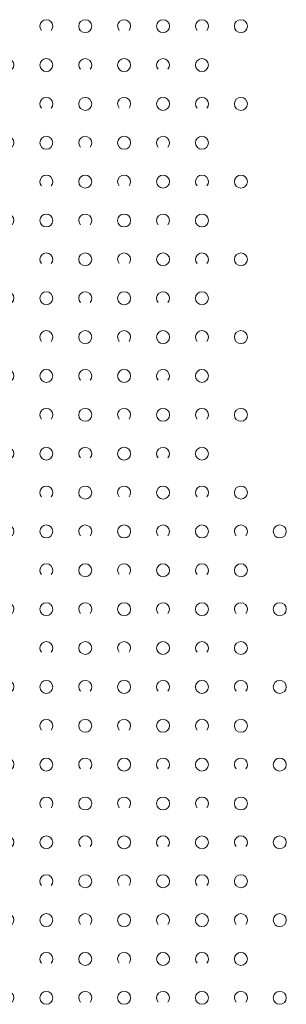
# Model space of a CAD drawing. Header units: metres. Extents: x 5550599 to 5555211, y 5707845 to 5713518.
# Tile 8 of 31: x 5555143 to 5555164, y 5708078 to 5708154. Entities that reach past the tile are written whole.
import ezdxf

# ---------------------------------------------------------------- set-up
doc = ezdxf.new("R2010")
doc.units = ezdxf.units.M
doc.header["$MEASUREMENT"] = 0
doc.layers.add('OTZK - Zadrzewienie lub zakrzewienie', color=7, linetype='Continuous', lineweight=15)

# ---------------------------------------------------------------- blocks, each defined once
blk = doc.blocks.new('OTZK_331')
at = {"layer": 'OTZK - Zadrzewienie lub zakrzewienie', "color": 7, "linetype": 'Continuous', "lineweight": 18}
blk.add_circle((3, 0), 1, dxfattribs=at)
blk.add_arc((-3, 0), 1, 318.5904, 221.4096, dxfattribs=at)
blk = doc.blocks.new('OTZK_332')
at = {"layer": 'OTZK - Zadrzewienie lub zakrzewienie', "color": 7, "linetype": 'Continuous', "lineweight": 18}
blk.add_circle((3, 0), 1, dxfattribs=at)
blk.add_arc((-3, 0), 1, 318.5904, 221.4096, dxfattribs=at)
blk = doc.blocks.new('OTZK_333')
at = {"layer": 'OTZK - Zadrzewienie lub zakrzewienie', "color": 7, "linetype": 'Continuous', "lineweight": 18}
blk.add_circle((3, 0), 1, dxfattribs=at)
blk.add_arc((-3, 0), 1, 318.5904, 221.4096, dxfattribs=at)
blk = doc.blocks.new('OTZK_334')
at = {"layer": 'OTZK - Zadrzewienie lub zakrzewienie', "color": 7, "linetype": 'Continuous', "lineweight": 18}
blk.add_circle((3, 0), 1, dxfattribs=at)
blk.add_arc((-3, 0), 1, 318.5904, 221.4096, dxfattribs=at)
blk = doc.blocks.new('OTZK_341')
at = {"layer": 'OTZK - Zadrzewienie lub zakrzewienie', "color": 7, "linetype": 'Continuous', "lineweight": 18}
blk.add_circle((3, 0), 1, dxfattribs=at)
blk.add_arc((-3, 0), 1, 318.5904, 221.4096, dxfattribs=at)
blk = doc.blocks.new('OTZK_342')
at = {"layer": 'OTZK - Zadrzewienie lub zakrzewienie', "color": 7, "linetype": 'Continuous', "lineweight": 18}
blk.add_circle((3, 0), 1, dxfattribs=at)
blk.add_arc((-3, 0), 1, 318.5904, 221.4096, dxfattribs=at)
blk = doc.blocks.new('OTZK_343')
at = {"layer": 'OTZK - Zadrzewienie lub zakrzewienie', "color": 7, "linetype": 'Continuous', "lineweight": 18}
blk.add_circle((3, 0), 1, dxfattribs=at)
blk.add_arc((-3, 0), 1, 318.5904, 221.4096, dxfattribs=at)
blk = doc.blocks.new('OTZK_349')
at = {"layer": 'OTZK - Zadrzewienie lub zakrzewienie', "color": 7, "linetype": 'Continuous', "lineweight": 18}
blk.add_circle((3, 0), 1, dxfattribs=at)
blk.add_arc((-3, 0), 1, 318.5904, 221.4096, dxfattribs=at)
blk = doc.blocks.new('OTZK_350')
at = {"layer": 'OTZK - Zadrzewienie lub zakrzewienie', "color": 7, "linetype": 'Continuous', "lineweight": 18}
blk.add_circle((3, 0), 1, dxfattribs=at)
blk.add_arc((-3, 0), 1, 318.5904, 221.4096, dxfattribs=at)
blk = doc.blocks.new('OTZK_351')
at = {"layer": 'OTZK - Zadrzewienie lub zakrzewienie', "color": 7, "linetype": 'Continuous', "lineweight": 18}
blk.add_circle((3, 0), 1, dxfattribs=at)
blk.add_arc((-3, 0), 1, 318.5904, 221.4096, dxfattribs=at)
blk = doc.blocks.new('OTZK_352')
at = {"layer": 'OTZK - Zadrzewienie lub zakrzewienie', "color": 7, "linetype": 'Continuous', "lineweight": 18}
blk.add_circle((3, 0), 1, dxfattribs=at)
blk.add_arc((-3, 0), 1, 318.5904, 221.4096, dxfattribs=at)
blk = doc.blocks.new('OTZK_359')
at = {"layer": 'OTZK - Zadrzewienie lub zakrzewienie', "color": 7, "linetype": 'Continuous', "lineweight": 18}
blk.add_circle((3, 0), 1, dxfattribs=at)
blk.add_arc((-3, 0), 1, 318.5904, 221.4096, dxfattribs=at)
blk = doc.blocks.new('OTZK_360')
at = {"layer": 'OTZK - Zadrzewienie lub zakrzewienie', "color": 7, "linetype": 'Continuous', "lineweight": 18}
blk.add_circle((3, 0), 1, dxfattribs=at)
blk.add_arc((-3, 0), 1, 318.5904, 221.4096, dxfattribs=at)
blk = doc.blocks.new('OTZK_361')
at = {"layer": 'OTZK - Zadrzewienie lub zakrzewienie', "color": 7, "linetype": 'Continuous', "lineweight": 18}
blk.add_circle((3, 0), 1, dxfattribs=at)
blk.add_arc((-3, 0), 1, 318.5904, 221.4096, dxfattribs=at)
blk = doc.blocks.new('OTZK_368')
at = {"layer": 'OTZK - Zadrzewienie lub zakrzewienie', "color": 7, "linetype": 'Continuous', "lineweight": 18}
blk.add_circle((3, 0), 1, dxfattribs=at)
blk.add_arc((-3, 0), 1, 318.5904, 221.4096, dxfattribs=at)
blk = doc.blocks.new('OTZK_369')
at = {"layer": 'OTZK - Zadrzewienie lub zakrzewienie', "color": 7, "linetype": 'Continuous', "lineweight": 18}
blk.add_circle((3, 0), 1, dxfattribs=at)
blk.add_arc((-3, 0), 1, 318.5904, 221.4096, dxfattribs=at)
blk = doc.blocks.new('OTZK_370')
at = {"layer": 'OTZK - Zadrzewienie lub zakrzewienie', "color": 7, "linetype": 'Continuous', "lineweight": 18}
blk.add_circle((3, 0), 1, dxfattribs=at)
blk.add_arc((-3, 0), 1, 318.5904, 221.4096, dxfattribs=at)
blk = doc.blocks.new('OTZK_371')
at = {"layer": 'OTZK - Zadrzewienie lub zakrzewienie', "color": 7, "linetype": 'Continuous', "lineweight": 18}
blk.add_circle((3, 0), 1, dxfattribs=at)
blk.add_arc((-3, 0), 1, 318.5904, 221.4096, dxfattribs=at)
blk = doc.blocks.new('OTZK_378')
at = {"layer": 'OTZK - Zadrzewienie lub zakrzewienie', "color": 7, "linetype": 'Continuous', "lineweight": 18}
blk.add_circle((3, 0), 1, dxfattribs=at)
blk.add_arc((-3, 0), 1, 318.5904, 221.4096, dxfattribs=at)
blk = doc.blocks.new('OTZK_379')
at = {"layer": 'OTZK - Zadrzewienie lub zakrzewienie', "color": 7, "linetype": 'Continuous', "lineweight": 18}
blk.add_circle((3, 0), 1, dxfattribs=at)
blk.add_arc((-3, 0), 1, 318.5904, 221.4096, dxfattribs=at)
blk = doc.blocks.new('OTZK_380')
at = {"layer": 'OTZK - Zadrzewienie lub zakrzewienie', "color": 7, "linetype": 'Continuous', "lineweight": 18}
blk.add_circle((3, 0), 1, dxfattribs=at)
blk.add_arc((-3, 0), 1, 318.5904, 221.4096, dxfattribs=at)
blk = doc.blocks.new('OTZK_387')
at = {"layer": 'OTZK - Zadrzewienie lub zakrzewienie', "color": 7, "linetype": 'Continuous', "lineweight": 18}
blk.add_circle((3, 0), 1, dxfattribs=at)
blk.add_arc((-3, 0), 1, 318.5904, 221.4096, dxfattribs=at)
blk = doc.blocks.new('OTZK_388')
at = {"layer": 'OTZK - Zadrzewienie lub zakrzewienie', "color": 7, "linetype": 'Continuous', "lineweight": 18}
blk.add_circle((3, 0), 1, dxfattribs=at)
blk.add_arc((-3, 0), 1, 318.5904, 221.4096, dxfattribs=at)
blk = doc.blocks.new('OTZK_389')
at = {"layer": 'OTZK - Zadrzewienie lub zakrzewienie', "color": 7, "linetype": 'Continuous', "lineweight": 18}
blk.add_circle((3, 0), 1, dxfattribs=at)
blk.add_arc((-3, 0), 1, 318.5904, 221.4096, dxfattribs=at)
blk = doc.blocks.new('OTZK_390')
at = {"layer": 'OTZK - Zadrzewienie lub zakrzewienie', "color": 7, "linetype": 'Continuous', "lineweight": 18}
blk.add_circle((3, 0), 1, dxfattribs=at)
blk.add_arc((-3, 0), 1, 318.5904, 221.4096, dxfattribs=at)
blk = doc.blocks.new('OTZK_398')
at = {"layer": 'OTZK - Zadrzewienie lub zakrzewienie', "color": 7, "linetype": 'Continuous', "lineweight": 18}
blk.add_circle((3, 0), 1, dxfattribs=at)
blk.add_arc((-3, 0), 1, 318.5904, 221.4096, dxfattribs=at)
blk = doc.blocks.new('OTZK_399')
at = {"layer": 'OTZK - Zadrzewienie lub zakrzewienie', "color": 7, "linetype": 'Continuous', "lineweight": 18}
blk.add_circle((3, 0), 1, dxfattribs=at)
blk.add_arc((-3, 0), 1, 318.5904, 221.4096, dxfattribs=at)
blk = doc.blocks.new('OTZK_400')
at = {"layer": 'OTZK - Zadrzewienie lub zakrzewienie', "color": 7, "linetype": 'Continuous', "lineweight": 18}
blk.add_circle((3, 0), 1, dxfattribs=at)
blk.add_arc((-3, 0), 1, 318.5904, 221.4096, dxfattribs=at)
blk = doc.blocks.new('OTZK_407')
at = {"layer": 'OTZK - Zadrzewienie lub zakrzewienie', "color": 7, "linetype": 'Continuous', "lineweight": 18}
blk.add_circle((3, 0), 1, dxfattribs=at)
blk.add_arc((-3, 0), 1, 318.5904, 221.4096, dxfattribs=at)
blk = doc.blocks.new('OTZK_408')
at = {"layer": 'OTZK - Zadrzewienie lub zakrzewienie', "color": 7, "linetype": 'Continuous', "lineweight": 18}
blk.add_circle((3, 0), 1, dxfattribs=at)
blk.add_arc((-3, 0), 1, 318.5904, 221.4096, dxfattribs=at)
blk = doc.blocks.new('OTZK_409')
at = {"layer": 'OTZK - Zadrzewienie lub zakrzewienie', "color": 7, "linetype": 'Continuous', "lineweight": 18}
blk.add_circle((3, 0), 1, dxfattribs=at)
blk.add_arc((-3, 0), 1, 318.5904, 221.4096, dxfattribs=at)
blk = doc.blocks.new('OTZK_410')
at = {"layer": 'OTZK - Zadrzewienie lub zakrzewienie', "color": 7, "linetype": 'Continuous', "lineweight": 18}
blk.add_circle((3, 0), 1, dxfattribs=at)
blk.add_arc((-3, 0), 1, 318.5904, 221.4096, dxfattribs=at)
blk = doc.blocks.new('OTZK_418')
at = {"layer": 'OTZK - Zadrzewienie lub zakrzewienie', "color": 7, "linetype": 'Continuous', "lineweight": 18}
blk.add_circle((3, 0), 1, dxfattribs=at)
blk.add_arc((-3, 0), 1, 318.5904, 221.4096, dxfattribs=at)
blk = doc.blocks.new('OTZK_419')
at = {"layer": 'OTZK - Zadrzewienie lub zakrzewienie', "color": 7, "linetype": 'Continuous', "lineweight": 18}
blk.add_circle((3, 0), 1, dxfattribs=at)
blk.add_arc((-3, 0), 1, 318.5904, 221.4096, dxfattribs=at)
blk = doc.blocks.new('OTZK_420')
at = {"layer": 'OTZK - Zadrzewienie lub zakrzewienie', "color": 7, "linetype": 'Continuous', "lineweight": 18}
blk.add_circle((3, 0), 1, dxfattribs=at)
blk.add_arc((-3, 0), 1, 318.5904, 221.4096, dxfattribs=at)
blk = doc.blocks.new('OTZK_428')
at = {"layer": 'OTZK - Zadrzewienie lub zakrzewienie', "color": 7, "linetype": 'Continuous', "lineweight": 18}
blk.add_circle((3, 0), 1, dxfattribs=at)
blk.add_arc((-3, 0), 1, 318.5904, 221.4096, dxfattribs=at)
blk = doc.blocks.new('OTZK_429')
at = {"layer": 'OTZK - Zadrzewienie lub zakrzewienie', "color": 7, "linetype": 'Continuous', "lineweight": 18}
blk.add_circle((3, 0), 1, dxfattribs=at)
blk.add_arc((-3, 0), 1, 318.5904, 221.4096, dxfattribs=at)
blk = doc.blocks.new('OTZK_430')
at = {"layer": 'OTZK - Zadrzewienie lub zakrzewienie', "color": 7, "linetype": 'Continuous', "lineweight": 18}
blk.add_circle((3, 0), 1, dxfattribs=at)
blk.add_arc((-3, 0), 1, 318.5904, 221.4096, dxfattribs=at)
blk = doc.blocks.new('OTZK_431')
at = {"layer": 'OTZK - Zadrzewienie lub zakrzewienie', "color": 7, "linetype": 'Continuous', "lineweight": 18}
blk.add_circle((3, 0), 1, dxfattribs=at)
blk.add_arc((-3, 0), 1, 318.5904, 221.4096, dxfattribs=at)
blk = doc.blocks.new('OTZK_439')
at = {"layer": 'OTZK - Zadrzewienie lub zakrzewienie', "color": 7, "linetype": 'Continuous', "lineweight": 18}
blk.add_circle((3, 0), 1, dxfattribs=at)
blk.add_arc((-3, 0), 1, 318.5904, 221.4096, dxfattribs=at)
blk = doc.blocks.new('OTZK_440')
at = {"layer": 'OTZK - Zadrzewienie lub zakrzewienie', "color": 7, "linetype": 'Continuous', "lineweight": 18}
blk.add_circle((3, 0), 1, dxfattribs=at)
blk.add_arc((-3, 0), 1, 318.5904, 221.4096, dxfattribs=at)
blk = doc.blocks.new('OTZK_441')
at = {"layer": 'OTZK - Zadrzewienie lub zakrzewienie', "color": 7, "linetype": 'Continuous', "lineweight": 18}
blk.add_circle((3, 0), 1, dxfattribs=at)
blk.add_arc((-3, 0), 1, 318.5904, 221.4096, dxfattribs=at)
blk = doc.blocks.new('OTZK_449')
at = {"layer": 'OTZK - Zadrzewienie lub zakrzewienie', "color": 7, "linetype": 'Continuous', "lineweight": 18}
blk.add_circle((3, 0), 1, dxfattribs=at)
blk.add_arc((-3, 0), 1, 318.5904, 221.4096, dxfattribs=at)
blk = doc.blocks.new('OTZK_450')
at = {"layer": 'OTZK - Zadrzewienie lub zakrzewienie', "color": 7, "linetype": 'Continuous', "lineweight": 18}
blk.add_circle((3, 0), 1, dxfattribs=at)
blk.add_arc((-3, 0), 1, 318.5904, 221.4096, dxfattribs=at)
blk = doc.blocks.new('OTZK_451')
at = {"layer": 'OTZK - Zadrzewienie lub zakrzewienie', "color": 7, "linetype": 'Continuous', "lineweight": 18}
blk.add_circle((3, 0), 1, dxfattribs=at)
blk.add_arc((-3, 0), 1, 318.5904, 221.4096, dxfattribs=at)
blk = doc.blocks.new('OTZK_452')
at = {"layer": 'OTZK - Zadrzewienie lub zakrzewienie', "color": 7, "linetype": 'Continuous', "lineweight": 18}
blk.add_circle((3, 0), 1, dxfattribs=at)
blk.add_arc((-3, 0), 1, 318.5904, 221.4096, dxfattribs=at)
blk = doc.blocks.new('OTZK_460')
at = {"layer": 'OTZK - Zadrzewienie lub zakrzewienie', "color": 7, "linetype": 'Continuous', "lineweight": 18}
blk.add_circle((3, 0), 1, dxfattribs=at)
blk.add_arc((-3, 0), 1, 318.5904, 221.4096, dxfattribs=at)
blk = doc.blocks.new('OTZK_461')
at = {"layer": 'OTZK - Zadrzewienie lub zakrzewienie', "color": 7, "linetype": 'Continuous', "lineweight": 18}
blk.add_circle((3, 0), 1, dxfattribs=at)
blk.add_arc((-3, 0), 1, 318.5904, 221.4096, dxfattribs=at)
blk = doc.blocks.new('OTZK_462')
at = {"layer": 'OTZK - Zadrzewienie lub zakrzewienie', "color": 7, "linetype": 'Continuous', "lineweight": 18}
blk.add_circle((3, 0), 1, dxfattribs=at)
blk.add_arc((-3, 0), 1, 318.5904, 221.4096, dxfattribs=at)
blk = doc.blocks.new('OTZK_470')
at = {"layer": 'OTZK - Zadrzewienie lub zakrzewienie', "color": 7, "linetype": 'Continuous', "lineweight": 18}
blk.add_circle((3, 0), 1, dxfattribs=at)
blk.add_arc((-3, 0), 1, 318.5904, 221.4096, dxfattribs=at)
blk = doc.blocks.new('OTZK_471')
at = {"layer": 'OTZK - Zadrzewienie lub zakrzewienie', "color": 7, "linetype": 'Continuous', "lineweight": 18}
blk.add_circle((3, 0), 1, dxfattribs=at)
blk.add_arc((-3, 0), 1, 318.5904, 221.4096, dxfattribs=at)
blk = doc.blocks.new('OTZK_472')
at = {"layer": 'OTZK - Zadrzewienie lub zakrzewienie', "color": 7, "linetype": 'Continuous', "lineweight": 18}
blk.add_circle((3, 0), 1, dxfattribs=at)
blk.add_arc((-3, 0), 1, 318.5904, 221.4096, dxfattribs=at)
blk = doc.blocks.new('OTZK_481')
at = {"layer": 'OTZK - Zadrzewienie lub zakrzewienie', "color": 7, "linetype": 'Continuous', "lineweight": 18}
blk.add_circle((3, 0), 1, dxfattribs=at)
blk.add_arc((-3, 0), 1, 318.5904, 221.4096, dxfattribs=at)
blk = doc.blocks.new('OTZK_482')
at = {"layer": 'OTZK - Zadrzewienie lub zakrzewienie', "color": 7, "linetype": 'Continuous', "lineweight": 18}
blk.add_circle((3, 0), 1, dxfattribs=at)
blk.add_arc((-3, 0), 1, 318.5904, 221.4096, dxfattribs=at)
blk = doc.blocks.new('OTZK_483')
at = {"layer": 'OTZK - Zadrzewienie lub zakrzewienie', "color": 7, "linetype": 'Continuous', "lineweight": 18}
blk.add_circle((3, 0), 1, dxfattribs=at)
blk.add_arc((-3, 0), 1, 318.5904, 221.4096, dxfattribs=at)
blk = doc.blocks.new('OTZK_491')
at = {"layer": 'OTZK - Zadrzewienie lub zakrzewienie', "color": 7, "linetype": 'Continuous', "lineweight": 18}
blk.add_circle((3, 0), 1, dxfattribs=at)
blk.add_arc((-3, 0), 1, 318.5904, 221.4096, dxfattribs=at)
blk = doc.blocks.new('OTZK_492')
at = {"layer": 'OTZK - Zadrzewienie lub zakrzewienie', "color": 7, "linetype": 'Continuous', "lineweight": 18}
blk.add_circle((3, 0), 1, dxfattribs=at)
blk.add_arc((-3, 0), 1, 318.5904, 221.4096, dxfattribs=at)
blk = doc.blocks.new('OTZK_493')
at = {"layer": 'OTZK - Zadrzewienie lub zakrzewienie', "color": 7, "linetype": 'Continuous', "lineweight": 18}
blk.add_circle((3, 0), 1, dxfattribs=at)
blk.add_arc((-3, 0), 1, 318.5904, 221.4096, dxfattribs=at)
blk = doc.blocks.new('OTZK_502')
at = {"layer": 'OTZK - Zadrzewienie lub zakrzewienie', "color": 7, "linetype": 'Continuous', "lineweight": 18}
blk.add_circle((3, 0), 1, dxfattribs=at)
blk.add_arc((-3, 0), 1, 318.5904, 221.4096, dxfattribs=at)
blk = doc.blocks.new('OTZK_503')
at = {"layer": 'OTZK - Zadrzewienie lub zakrzewienie', "color": 7, "linetype": 'Continuous', "lineweight": 18}
blk.add_circle((3, 0), 1, dxfattribs=at)
blk.add_arc((-3, 0), 1, 318.5904, 221.4096, dxfattribs=at)
blk = doc.blocks.new('OTZK_504')
at = {"layer": 'OTZK - Zadrzewienie lub zakrzewienie', "color": 7, "linetype": 'Continuous', "lineweight": 18}
blk.add_circle((3, 0), 1, dxfattribs=at)
blk.add_arc((-3, 0), 1, 318.5904, 221.4096, dxfattribs=at)
blk = doc.blocks.new('OTZK_512')
at = {"layer": 'OTZK - Zadrzewienie lub zakrzewienie', "color": 7, "linetype": 'Continuous', "lineweight": 18}
blk.add_circle((3, 0), 1, dxfattribs=at)
blk.add_arc((-3, 0), 1, 318.5904, 221.4096, dxfattribs=at)
blk = doc.blocks.new('OTZK_513')
at = {"layer": 'OTZK - Zadrzewienie lub zakrzewienie', "color": 7, "linetype": 'Continuous', "lineweight": 18}
blk.add_circle((3, 0), 1, dxfattribs=at)
blk.add_arc((-3, 0), 1, 318.5904, 221.4096, dxfattribs=at)
blk = doc.blocks.new('OTZK_514')
at = {"layer": 'OTZK - Zadrzewienie lub zakrzewienie', "color": 7, "linetype": 'Continuous', "lineweight": 18}
blk.add_circle((3, 0), 1, dxfattribs=at)
blk.add_arc((-3, 0), 1, 318.5904, 221.4096, dxfattribs=at)
blk = doc.blocks.new('OTZK_523')
at = {"layer": 'OTZK - Zadrzewienie lub zakrzewienie', "color": 7, "linetype": 'Continuous', "lineweight": 18}
blk.add_circle((3, 0), 1, dxfattribs=at)
blk.add_arc((-3, 0), 1, 318.5904, 221.4096, dxfattribs=at)
blk = doc.blocks.new('OTZK_524')
at = {"layer": 'OTZK - Zadrzewienie lub zakrzewienie', "color": 7, "linetype": 'Continuous', "lineweight": 18}
blk.add_circle((3, 0), 1, dxfattribs=at)
blk.add_arc((-3, 0), 1, 318.5904, 221.4096, dxfattribs=at)
blk = doc.blocks.new('OTZK_525')
at = {"layer": 'OTZK - Zadrzewienie lub zakrzewienie', "color": 7, "linetype": 'Continuous', "lineweight": 18}
blk.add_circle((3, 0), 1, dxfattribs=at)
blk.add_arc((-3, 0), 1, 318.5904, 221.4096, dxfattribs=at)
blk = doc.blocks.new('OTZK_534')
at = {"layer": 'OTZK - Zadrzewienie lub zakrzewienie', "color": 7, "linetype": 'Continuous', "lineweight": 18}
blk.add_circle((3, 0), 1, dxfattribs=at)
blk.add_arc((-3, 0), 1, 318.5904, 221.4096, dxfattribs=at)
blk = doc.blocks.new('OTZK_535')
at = {"layer": 'OTZK - Zadrzewienie lub zakrzewienie', "color": 7, "linetype": 'Continuous', "lineweight": 18}
blk.add_circle((3, 0), 1, dxfattribs=at)
blk.add_arc((-3, 0), 1, 318.5904, 221.4096, dxfattribs=at)
blk = doc.blocks.new('OTZK_536')
at = {"layer": 'OTZK - Zadrzewienie lub zakrzewienie', "color": 7, "linetype": 'Continuous', "lineweight": 18}
blk.add_circle((3, 0), 1, dxfattribs=at)
blk.add_arc((-3, 0), 1, 318.5904, 221.4096, dxfattribs=at)
blk = doc.blocks.new('OTZK_545')
at = {"layer": 'OTZK - Zadrzewienie lub zakrzewienie', "color": 7, "linetype": 'Continuous', "lineweight": 18}
blk.add_circle((3, 0), 1, dxfattribs=at)
blk.add_arc((-3, 0), 1, 318.5904, 221.4096, dxfattribs=at)
blk = doc.blocks.new('OTZK_546')
at = {"layer": 'OTZK - Zadrzewienie lub zakrzewienie', "color": 7, "linetype": 'Continuous', "lineweight": 18}
blk.add_circle((3, 0), 1, dxfattribs=at)
blk.add_arc((-3, 0), 1, 318.5904, 221.4096, dxfattribs=at)
blk = doc.blocks.new('OTZK_547')
at = {"layer": 'OTZK - Zadrzewienie lub zakrzewienie', "color": 7, "linetype": 'Continuous', "lineweight": 18}
blk.add_circle((3, 0), 1, dxfattribs=at)
blk.add_arc((-3, 0), 1, 318.5904, 221.4096, dxfattribs=at)
blk = doc.blocks.new('OTZK_556')
at = {"layer": 'OTZK - Zadrzewienie lub zakrzewienie', "color": 7, "linetype": 'Continuous', "lineweight": 18}
blk.add_circle((3, 0), 1, dxfattribs=at)
blk.add_arc((-3, 0), 1, 318.5904, 221.4096, dxfattribs=at)
blk = doc.blocks.new('OTZK_557')
at = {"layer": 'OTZK - Zadrzewienie lub zakrzewienie', "color": 7, "linetype": 'Continuous', "lineweight": 18}
blk.add_circle((3, 0), 1, dxfattribs=at)
blk.add_arc((-3, 0), 1, 318.5904, 221.4096, dxfattribs=at)
blk = doc.blocks.new('OTZK_558')
at = {"layer": 'OTZK - Zadrzewienie lub zakrzewienie', "color": 7, "linetype": 'Continuous', "lineweight": 18}
blk.add_circle((3, 0), 1, dxfattribs=at)
blk.add_arc((-3, 0), 1, 318.5904, 221.4096, dxfattribs=at)
blk = doc.blocks.new('OTZK_567')
at = {"layer": 'OTZK - Zadrzewienie lub zakrzewienie', "color": 7, "linetype": 'Continuous', "lineweight": 18}
blk.add_circle((3, 0), 1, dxfattribs=at)
blk.add_arc((-3, 0), 1, 318.5904, 221.4096, dxfattribs=at)
blk = doc.blocks.new('OTZK_568')
at = {"layer": 'OTZK - Zadrzewienie lub zakrzewienie', "color": 7, "linetype": 'Continuous', "lineweight": 18}
blk.add_circle((3, 0), 1, dxfattribs=at)
blk.add_arc((-3, 0), 1, 318.5904, 221.4096, dxfattribs=at)
blk = doc.blocks.new('OTZK_569')
at = {"layer": 'OTZK - Zadrzewienie lub zakrzewienie', "color": 7, "linetype": 'Continuous', "lineweight": 18}
blk.add_circle((3, 0), 1, dxfattribs=at)
blk.add_arc((-3, 0), 1, 318.5904, 221.4096, dxfattribs=at)
blk = doc.blocks.new('OTZK_578')
at = {"layer": 'OTZK - Zadrzewienie lub zakrzewienie', "color": 7, "linetype": 'Continuous', "lineweight": 18}
blk.add_circle((3, 0), 1, dxfattribs=at)
blk.add_arc((-3, 0), 1, 318.5904, 221.4096, dxfattribs=at)
blk = doc.blocks.new('OTZK_579')
at = {"layer": 'OTZK - Zadrzewienie lub zakrzewienie', "color": 7, "linetype": 'Continuous', "lineweight": 18}
blk.add_circle((3, 0), 1, dxfattribs=at)
blk.add_arc((-3, 0), 1, 318.5904, 221.4096, dxfattribs=at)
blk = doc.blocks.new('OTZK_580')
at = {"layer": 'OTZK - Zadrzewienie lub zakrzewienie', "color": 7, "linetype": 'Continuous', "lineweight": 18}
blk.add_circle((3, 0), 1, dxfattribs=at)
blk.add_arc((-3, 0), 1, 318.5904, 221.4096, dxfattribs=at)
blk = doc.blocks.new('OTZK_589')
at = {"layer": 'OTZK - Zadrzewienie lub zakrzewienie', "color": 7, "linetype": 'Continuous', "lineweight": 18}
blk.add_circle((3, 0), 1, dxfattribs=at)
blk.add_arc((-3, 0), 1, 318.5904, 221.4096, dxfattribs=at)
blk = doc.blocks.new('OTZK_590')
at = {"layer": 'OTZK - Zadrzewienie lub zakrzewienie', "color": 7, "linetype": 'Continuous', "lineweight": 18}
blk.add_circle((3, 0), 1, dxfattribs=at)
blk.add_arc((-3, 0), 1, 318.5904, 221.4096, dxfattribs=at)
blk = doc.blocks.new('OTZK_591')
at = {"layer": 'OTZK - Zadrzewienie lub zakrzewienie', "color": 7, "linetype": 'Continuous', "lineweight": 18}
blk.add_circle((3, 0), 1, dxfattribs=at)
blk.add_arc((-3, 0), 1, 318.5904, 221.4096, dxfattribs=at)
blk = doc.blocks.new('*U92')
at = {"layer": 'OTZK - Zadrzewienie lub zakrzewienie', "color": 7, "linetype": 'Continuous', "lineweight": 18, "xscale": 0.5, "yscale": 0.5, "zscale": 0.5}
for name, p in [('OTZK_589', (30, -54)), ('OTZK_590', (36, -54)), ('OTZK_591', (42, -54)), ('OTZK_578', (27, -57)), ('OTZK_579', (33, -57)), ('OTZK_580', (39, -57)), ('OTZK_567', (30, -60)), ('OTZK_568', (36, -60)), ('OTZK_569', (42, -60)), ('OTZK_556', (27, -63)), ('OTZK_557', (33, -63)), ('OTZK_558', (39, -63)), ('OTZK_545', (30, -66)), ('OTZK_546', (36, -66)), ('OTZK_547', (42, -66)), ('OTZK_534', (27, -69)), ('OTZK_535', (33, -69)), ('OTZK_536', (39, -69)), ('OTZK_523', (30, -72)), ('OTZK_524', (36, -72)), ('OTZK_525', (42, -72)), ('OTZK_512', (27, -75)), ('OTZK_513', (33, -75)), ('OTZK_514', (39, -75)), ('OTZK_502', (30, -78)), ('OTZK_503', (36, -78)), ('OTZK_504', (42, -78)), ('OTZK_491', (27, -81)), ('OTZK_492', (33, -81)), ('OTZK_493', (39, -81)), ('OTZK_481', (30, -84)), ('OTZK_482', (36, -84)), ('OTZK_483', (42, -84)), ('OTZK_470', (27, -87)), ('OTZK_471', (33, -87)), ('OTZK_472', (39, -87)), ('OTZK_460', (30, -90)), ('OTZK_461', (36, -90)), ('OTZK_462', (42, -90)), ('OTZK_449', (27, -93)), ('OTZK_450', (33, -93)), ('OTZK_451', (39, -93)), ('OTZK_452', (45, -93)), ('OTZK_439', (30, -96)), ('OTZK_440', (36, -96)), ('OTZK_441', (42, -96)), ('OTZK_428', (27, -99)), ('OTZK_429', (33, -99)), ('OTZK_430', (39, -99)), ('OTZK_431', (45, -99)), ('OTZK_418', (30, -102)), ('OTZK_419', (36, -102)), ('OTZK_420', (42, -102)), ('OTZK_407', (27, -105)), ('OTZK_408', (33, -105)), ('OTZK_409', (39, -105)), ('OTZK_410', (45, -105)), ('OTZK_398', (30, -108)), ('OTZK_399', (36, -108)), ('OTZK_400', (42, -108)), ('OTZK_387', (27, -111)), ('OTZK_388', (33, -111)), ('OTZK_389', (39, -111)), ('OTZK_390', (45, -111)), ('OTZK_378', (30, -114)), ('OTZK_379', (36, -114)), ('OTZK_380', (42, -114)), ('OTZK_368', (27, -117)), ('OTZK_369', (33, -117)), ('OTZK_370', (39, -117)), ('OTZK_371', (45, -117)), ('OTZK_359', (30, -120)), ('OTZK_360', (36, -120)), ('OTZK_361', (42, -120)), ('OTZK_349', (27, -123)), ('OTZK_350', (33, -123)), ('OTZK_351', (39, -123)), ('OTZK_352', (45, -123)), ('OTZK_341', (30, -126)), ('OTZK_342', (36, -126)), ('OTZK_343', (42, -126)), ('OTZK_331', (27, -129)), ('OTZK_332', (33, -129)), ('OTZK_333', (39, -129)), ('OTZK_334', (45, -129))]:
    blk.add_blockref(name, p, dxfattribs=at)

msp = doc.modelspace()

# ---------------------------------------------------------------- block references
at = {"layer": 'OTZK - Zadrzewienie lub zakrzewienie', "color": 7, "linetype": 'Continuous', "lineweight": 18}
msp.add_blockref('*U92', (5555116.812, 5708207.712), dxfattribs=at)

doc.saveas('drawing.dxf')
